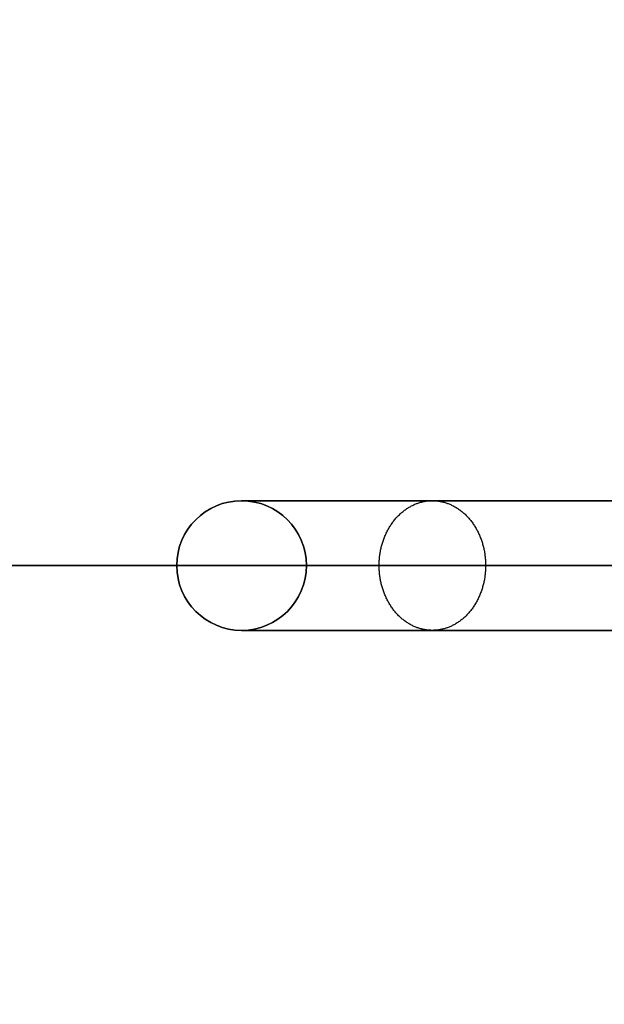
# Model space of a CAD drawing. Header units: millimetres. Extents: x -232 to 244, y -194 to 282.
# Tile 5 of 43: x -55 to -37, y 29 to 59. Entities that reach past the tile are written whole.
import ezdxf

# ---------------------------------------------------------------- set-up
doc = ezdxf.new("R2010")
doc.units = ezdxf.units.MM
for name, color, linetype, true_color in [('COTA', 252, 'Continuous', 0x696969), ('NEGRO', 7, 'Continuous', 0x171717), ('PANTALLA', 7, 'Continuous', 0xffffff)]:
    doc.layers.add(name, color=color, linetype=linetype, true_color=true_color)

# ---------------------------------------------------------------- blocks, each defined once
blk = doc.blocks.new('DOME M 29917')
at = {"layer": 'NEGRO', "extrusion": (0, 0, -1)}
for centre, radius, start, end in [((0, -42.5, 1143.349), 208.2, 67.15077, 247.15077), ((0, -42.5, 1142.349), 212.2, 270, 90), ((0, -42.5, 1143.349), 211, 270, 90), ((0, -42.5, 1137.349), 211, 270, 90), ((0, -42.5, 1145.349), 211, 270, 90), ((0, -42.5, 1139.349), 211, 270, 90), ((0, -42.5, 1141.349), 210.5, 360, 180), ((0, -42.5, 1145.349), 207.2, 270, 90), ((0, -42.5, 1139.349), 207.2, 270, 90), ((0, -42.5, 1137.349), 206, 270, 90), ((0, -42.5, 1142.349), 206, 270, 90), ((0, -42.5, 1143.349), 208.2, 247.15077, 67.15077), ((56, -42.5, 1145.904), 2, 270, 90), ((56, -42.5, 1145.904), 2, 90, 270), ((0, -42.5, 1141.349), 210.5, 180, 0), ((56, -42.5, 1111.754), 2, 270, 0)]:
    blk.add_arc(centre, radius, start, end, dxfattribs=at)
at = {"layer": 'NEGRO'}
for centre, radius, start, end in [((0, -42.5, -1147.349), 212.2, 90, 270), ((0, -42.5, -1137.349), 212.2, 90, 270), ((0, -42.5, -1147.349), 211, 90, 270), ((0, -42.5, -1141.349), 211, 90, 270), ((0, -42.5, -1143.349), 210.5, 292.84923, 112.84923), ((0, -42.5, -1141.349), 208.2, 0, 180), ((0, -42.5, -1147.349), 207.2, 90, 270), ((0, -42.5, -1143.349), 207.2, 90, 270), ((0, -42.5, -1141.349), 207.2, 90, 270), ((0, -42.5, -1137.349), 207.2, 90, 270), ((0, -42.5, -1147.349), 206, 90, 270), ((0, -42.5, -1143.349), 210.5, 112.84923, 292.84923), ((-56, -42.5, -1111.754), 2, 90, 180), ((-56, -42.5, -1180.054), 2, 90, 180), ((-56, -42.5, -1111.754), 2, 360, 90), ((-56, -42.5, -1180.054), 2, 360, 90), ((0, -42.5, -1141.349), 208.2, 180, 0), ((-56, -42.5, -1180.054), 2, 180, 270), ((-56, -42.5, -1180.054), 2, 270, 0), ((-56, -42.5, -1111.754), 2, 270, 360)]:
    blk.add_arc(centre, radius, start, end, dxfattribs=at)
at = {"layer": 'NEGRO', "extrusion": (0, 1, 0)}
for centre, radius, start, end in [((0, -1180.054, -42.5), 58, 279.96718, 0), ((23, -1111.754, -42.5), 35, 0, 69.5127)]:
    blk.add_arc(centre, radius, start, end, dxfattribs=at)
at = {"layer": 'NEGRO', "extrusion": (0, -1, 0)}
for centre, radius, start, end in [((0, -1180.054, 42.5), 54, 180, 260.0328), ((-23, -1111.754, 42.5), 31, 110.4873, 180)]:
    blk.add_arc(centre, radius, start, end, dxfattribs=at)
at = {"layer": 'NEGRO'}
for points in [[(-56, -40.5, -1180.054), (-56, -40.5, -1111.754)], [(-56.943, -40.736, -1111.754), (-56.943, -40.736, -1180.054)], [(-55.057, -40.736, -1111.754), (-55.057, -40.736, -1180.054)], [(-57.962, -42.11, -1111.754), (-57.962, -42.11, -1180.054)], [(-54.038, -42.11, -1111.754), (-54.038, -42.11, -1180.054)], [(-57.546, -43.769, -1111.754), (-57.546, -43.769, -1180.054)], [(-54.454, -43.769, -1111.754), (-54.454, -43.769, -1180.054)], [(-56, -44.5, -1111.754), (-56, -44.5, -1180.054)]]:
    blk.add_open_spline(points, degree=1, dxfattribs=at)
for points, weights in [([(-56, -40.5, -1180.054), (-56, -40.5, -1208.5), (-37.709, -40.5, -1230.285), (-9.693, -40.5, -1235.209)], [1, 0.843906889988, 0.843906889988, 1]), ([(-34.55, -40.5, -1080.842), (-47.885, -40.5, -1085.824), (-56, -40.5, -1097.519), (-56, -40.5, -1111.754)], [0.999999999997, 0.881055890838, 0.88105589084, 1]), ([(-34.55, -44.5, -1080.842), (-47.885, -44.5, -1085.824), (-56, -44.5, -1097.519), (-56, -44.5, -1111.754)], [1, 0.881055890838, 0.881055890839, 1]), ([(-56, -44.5, -1180.054), (-56, -44.5, -1208.5), (-37.709, -44.5, -1230.285), (-9.693, -44.5, -1235.209)], [1, 0.843906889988, 0.843906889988, 1])]:
    blk.add_rational_spline(points, weights, degree=3, dxfattribs=at)
for points in [[(-51.755, -42.5, -1091.801), (-51.755, -41.318, -1091.801), (-51.067, -40.5, -1092.279), (-50.112, -40.5, -1092.942), (-49.158, -40.5, -1093.604), (-48.469, -41.318, -1094.082), (-48.469, -42.5, -1094.082)], [(-48.469, -42.5, -1094.082), (-48.469, -43.682, -1094.082), (-49.158, -44.5, -1093.604), (-50.112, -44.5, -1092.942), (-51.067, -44.5, -1092.279), (-51.755, -43.682, -1091.801), (-51.755, -42.5, -1091.801)]]:
    blk.add_rational_spline(points, [0.873827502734, 0.711824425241, 0.724145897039, 0.910791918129, 0.724145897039, 0.711824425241, 0.873827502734], degree=3, knots=[0.0330076, 0.0330076, 0.0330076, 0.0330076, 0.5, 0.5, 0.5, 0.9669924, 0.9669924, 0.9669924, 0.9669924], dxfattribs=at)
at = {"layer": 'PANTALLA', "extrusion": (0.92153, 0.388308, 0)}
for radius in [210.5, 210.5, 208.2, 208.2]:
    blk.add_circle((-39.165, -1143.349, -16.503), radius, dxfattribs=at)
at = {"layer": 'PANTALLA', "extrusion": (0, 1, 0)}
for radius in [210.5, 210.5, 208.2, 208.2]:
    blk.add_circle((0, -1141.349, -42.5), radius, dxfattribs=at)
at = {"layer": 'PANTALLA', "extrusion": (0, 0, -1)}
for centre, radius, start, end in [((0, -42.5, 1143.349), 210.5, 337.15077, 157.15077), ((0, -42.5, 1143.349), 210.5, 337.15077, 157.15077), ((0, -42.5, 1143.349), 208.2, 337.15077, 157.15077), ((0, -42.5, 1143.349), 208.2, 337.15077, 157.15077), ((0, -42.5, 1141.349), 210.5, 270, 90), ((0, -42.5, 1141.349), 210.5, 270, 90), ((0, -42.5, 1141.349), 208.2, 270, 90), ((0, -42.5, 1141.349), 208.2, 270, 90)]:
    blk.add_arc(centre, radius, start, end, dxfattribs=at)
at = {"layer": 'PANTALLA', "extrusion": (-0.388308, 0.92153, -2.72222e-17)}
for radius in [210.5, 210.5, 208.2, 208.2]:
    blk.add_arc((16.503, -1143.349, -39.165), radius, 0, 180, dxfattribs=at)
at = {"layer": 'PANTALLA'}
for radius in [210.5, 210.5, 208.2, 208.2]:
    blk.add_arc((0, -42.5, -1143.349), radius, 202.84923, 22.84923, dxfattribs=at)
at = {"layer": 'PANTALLA', "extrusion": (0.388308, -0.92153, -2.72222e-17)}
for radius in [210.5, 210.5, 208.2, 208.2]:
    blk.add_arc((-16.503, -1143.349, 39.165), radius, 180, 0, dxfattribs=at)

msp = doc.modelspace()

# ---------------------------------------------------------------- block references
at = {"layer": 'COTA'}
msp.add_blockref('DOME M 29917', (7.393, 85, 1476.277), dxfattribs=at)

doc.saveas('drawing.dxf')
